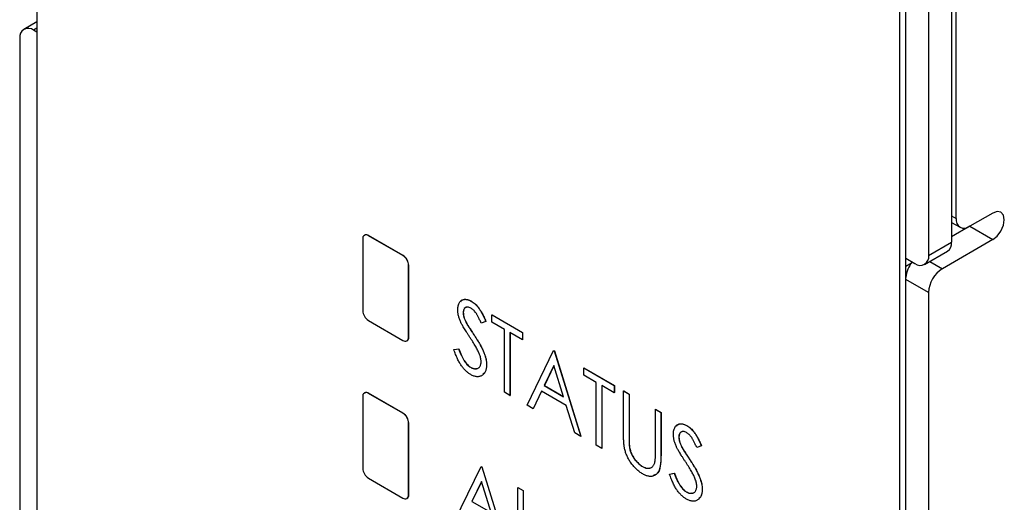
# Model space of a CAD drawing. Header units: millimetres. Extents: x 0 to 420, y 0 to 297.
# Tile 11 of 19: x 321.45 to 336.62, y 205.13 to 212.56. Entities that reach past the tile are written whole.
import ezdxf

# ---------------------------------------------------------------- set-up
doc = ezdxf.new("R2010")
doc.units = ezdxf.units.MM

msp = doc.modelspace()

# ---------------------------------------------------------------- linework, layer by layer
at = {"color": 7, "linetype": 'Continuous', "lineweight": 25}
for p, q in [((335.806, 232.16), (335.806, 209.132)), ((335.876, 209.5), (335.876, 232.202)), ((335.453, 231.956), (335.453, 208.927)), ((335.099, 182.596), (335.099, 230.935)), ((321.717, 229.064), (321.717, 190.219)), ((335.011, 182.545), (335.011, 221.392)), ((321.717, 212.529), (321.514, 212.411)), ((321.717, 212.366), (321.664, 212.396)), ((321.452, 212.274), (321.452, 189.245)), ((336.442, 209.581), (336.088, 209.377)), ((335.806, 209.438), (335.938, 209.362)), ((336.088, 209.377), (335.806, 209.215)), ((336.092, 209.38), (336.088, 209.377)), ((336.088, 209.377), (336.442, 209.173)), ((326.734, 209.182), (326.734, 208.08)), ((326.764, 209.241), (326.76, 209.239)), ((326.823, 209.233), (326.826, 209.235)), ((327.353, 208.927), (326.823, 209.233)), ((327.357, 208.929), (326.826, 209.235)), ((336.442, 209.173), (335.664, 208.724)), ((335.453, 208.927), (335.806, 209.132)), ((327.353, 208.927), (327.357, 208.929)), ((335.099, 208.887), (335.241, 208.805)), ((335.391, 208.79), (335.744, 208.994)), ((327.441, 208.774), (327.445, 208.776)), ((327.441, 207.671), (327.441, 208.774)), ((327.445, 207.673), (327.445, 208.776)), ((335.452, 208.357), (335.452, 204.764)), ((328.406, 208.224), (328.408, 208.225)), ((328.283, 208.048), (328.284, 208.049)), ((328.726, 208.012), (328.728, 208.013)), ((328.726, 207.901), (328.726, 208.012)), ((328.726, 208.012), (329.194, 207.742)), ((328.728, 208.013), (329.196, 207.743)), ((326.823, 207.926), (327.353, 207.62)), ((328.337, 207.877), (328.339, 207.878)), ((328.63, 207.912), (328.559, 207.887)), ((328.63, 207.912), (328.632, 207.913)), ((328.918, 207.79), (328.726, 207.901)), ((327.441, 207.671), (327.445, 207.673)), ((328.448, 207.706), (328.45, 207.707)), ((328.918, 206.821), (328.918, 207.79)), ((329.194, 207.631), (329.002, 207.742)), ((329.002, 207.742), (329.002, 206.772)), ((329.004, 207.741), (329.004, 206.773)), ((329.194, 207.742), (329.196, 207.743)), ((329.194, 207.742), (329.194, 207.631)), ((329.196, 207.743), (329.196, 207.632)), ((327.416, 207.614), (327.419, 207.616)), ((329.194, 207.631), (329.196, 207.632)), ((328.139, 207.479), (328.213, 207.491)), ((328.139, 207.479), (328.141, 207.48)), ((328.141, 207.48), (328.215, 207.492)), ((328.213, 207.491), (328.215, 207.492)), ((329.266, 206.62), (329.674, 207.465)), ((329.674, 207.465), (329.676, 207.466)), ((329.674, 207.465), (329.686, 207.458)), ((329.676, 207.466), (329.688, 207.459)), ((329.686, 207.458), (329.688, 207.459)), ((329.686, 207.458), (330.094, 206.142)), ((329.688, 207.459), (330.095, 206.143)), ((328.395, 207.206), (328.397, 207.207)), ((328.642, 207.245), (328.644, 207.246)), ((329.68, 207.231), (329.531, 206.924)), ((329.68, 207.23), (329.533, 206.925)), ((329.828, 206.752), (329.68, 207.231)), ((330.142, 207.195), (330.143, 207.196)), ((330.142, 207.195), (330.609, 206.925)), ((330.142, 207.084), (330.142, 207.195)), ((330.143, 207.196), (330.611, 206.926)), ((330.333, 206.973), (330.142, 207.084)), ((329.531, 206.924), (329.533, 206.925)), ((329.531, 206.924), (329.828, 206.752)), ((329.533, 206.925), (329.827, 206.755)), ((330.333, 206.004), (330.333, 206.973)), ((330.609, 206.814), (330.417, 206.925)), ((330.417, 206.925), (330.417, 205.955)), ((330.419, 206.924), (330.419, 205.956)), ((330.609, 206.925), (330.611, 206.926)), ((330.609, 206.925), (330.609, 206.814)), ((330.611, 206.926), (330.611, 206.815)), ((326.734, 206.753), (326.734, 205.65)), ((326.764, 206.812), (326.76, 206.81)), ((326.823, 206.804), (326.826, 206.806)), ((327.353, 206.498), (326.823, 206.804)), ((327.357, 206.5), (326.826, 206.806)), ((329.002, 206.772), (328.918, 206.821)), ((329.002, 206.772), (329.004, 206.773)), ((329.489, 206.837), (329.359, 206.566)), ((329.49, 206.837), (329.361, 206.567)), ((329.87, 206.617), (329.489, 206.837)), ((330.609, 206.814), (330.611, 206.815)), ((330.753, 206.842), (330.755, 206.843)), ((330.753, 206.842), (330.837, 206.793)), ((330.753, 206.189), (330.753, 206.842)), ((330.755, 206.843), (330.839, 206.794)), ((330.837, 206.793), (330.839, 206.794)), ((330.837, 206.793), (330.837, 206.146)), ((330.839, 206.794), (330.839, 206.147)), ((329.359, 206.566), (329.266, 206.62)), ((330.001, 206.196), (329.87, 206.617)), ((327.353, 206.498), (327.357, 206.5)), ((329.359, 206.566), (329.361, 206.567)), ((331.245, 206.558), (331.247, 206.559)), ((331.245, 205.911), (331.245, 206.558)), ((331.245, 206.558), (331.329, 206.509)), ((331.247, 206.559), (331.331, 206.51)), ((331.329, 206.509), (331.331, 206.51)), ((331.329, 206.509), (331.329, 205.857)), ((331.331, 206.51), (331.331, 205.858)), ((327.441, 206.344), (327.445, 206.346)), ((327.441, 205.242), (327.441, 206.344)), ((327.445, 205.244), (327.445, 206.346)), ((331.728, 206.307), (331.73, 206.308)), ((330.094, 206.142), (330.001, 206.196)), ((330.094, 206.142), (330.095, 206.143)), ((330.837, 206.146), (330.839, 206.147)), ((331.605, 206.13), (331.606, 206.131)), ((330.417, 205.955), (330.333, 206.004)), ((330.841, 206), (330.842, 206.001)), ((331.952, 205.994), (331.881, 205.969)), ((331.952, 205.994), (331.954, 205.995)), ((330.417, 205.955), (330.419, 205.956)), ((331.329, 205.857), (331.331, 205.858)), ((331.659, 205.959), (331.661, 205.96)), ((328.151, 204.835), (328.559, 205.679)), ((328.559, 205.679), (328.56, 205.68)), ((328.559, 205.679), (328.571, 205.673)), ((328.56, 205.68), (328.572, 205.674)), ((331.045, 205.676), (331.047, 205.677)), ((331.77, 205.788), (331.772, 205.789)), ((328.571, 205.673), (328.572, 205.674)), ((328.571, 205.673), (328.978, 204.357)), ((328.572, 205.674), (328.98, 204.358)), ((331.461, 205.561), (331.535, 205.573)), ((331.461, 205.561), (331.463, 205.562)), ((331.463, 205.562), (331.537, 205.574)), ((331.535, 205.573), (331.537, 205.574)), ((326.823, 205.497), (327.353, 205.191)), ((328.565, 205.446), (328.416, 205.138)), ((328.565, 205.444), (328.418, 205.14)), ((328.713, 204.967), (328.565, 205.446)), ((327.441, 205.242), (327.445, 205.244)), ((329.122, 205.354), (329.124, 205.355)), ((329.122, 205.354), (329.206, 205.306)), ((329.122, 204.274), (329.122, 205.354)), ((329.124, 205.355), (329.208, 205.307)), ((329.206, 205.306), (329.208, 205.307)), ((329.206, 205.306), (329.206, 204.336)), ((329.208, 205.307), (329.208, 204.337)), ((331.718, 205.288), (331.719, 205.289)), ((331.964, 205.327), (331.966, 205.328)), ((327.416, 205.185), (327.419, 205.187)), ((328.416, 205.138), (328.418, 205.14)), ((328.416, 205.138), (328.713, 204.967)), ((328.418, 205.14), (328.712, 204.97))]:
    msp.add_line(p, q, dxfattribs=at)
at = {"color": 8, "linetype": 'Continuous', "lineweight": 25}
for p, q in [((321.717, 212.427), (321.664, 212.396)), ((335.806, 209.54), (335.876, 209.5)), ((335.099, 208.764), (335.191, 208.817)), ((335.47, 208.836), (335.664, 208.724)), ((335.452, 208.357), (335.099, 208.56))]:
    msp.add_line(p, q, dxfattribs=at)
at = {"color": 7, "linetype": 'Continuous', "lineweight": 25, "flags": 128}
msp.add_lwpolyline([(336.442, 209.173), (336.509, 209.228), (336.567, 209.305), (336.605, 209.393), (336.618, 209.479), (336.605, 209.55), (336.567, 209.594), (336.509, 209.605), (336.442, 209.581)], dxfattribs=at)
at = {"color": 7, "linetype": 'Continuous', "lineweight": 25}
for centre, radius, start, end in [((321.582, 212.295), 0.131, 50.7967, 189.2142), ((336.005, 209.479), 0.131, 170.7861, 309.2036), ((326.788, 209.191), 0.0546, 50.7968, 189.214), ((326.79, 209.184), 0.0629, 54.3826, 114.307), ((335.665, 209.113), 0.142, 303.7083, 7.6039), ((327.25, 208.765), 0.192, 2.6054, 57.3945), ((327.253, 208.767), 0.192, 2.6054, 57.3945), ((335.324, 208.906), 0.131, 230.7968, 9.2142), ((335.569, 208.533), 0.473, 141.3139, 173.2171), ((335.912, 208.336), 0.461, 122.6054, 177.3941), ((326.926, 208.088), 0.192, 182.6056, 237.3944), ((327.388, 207.663), 0.0546, 230.7969, 9.2141), ((327.384, 207.666), 0.0609, 304.6107, 6.7016), ((326.788, 206.761), 0.0546, 50.7966, 189.214), ((326.79, 206.755), 0.0629, 54.3824, 114.3068), ((327.25, 206.336), 0.192, 2.6054, 57.3946), ((327.253, 206.338), 0.192, 2.6054, 57.3946), ((326.926, 205.659), 0.192, 182.6056, 237.3944), ((327.388, 205.233), 0.0546, 230.7969, 9.2141), ((327.384, 205.237), 0.0609, 304.6107, 6.7016)]:
    msp.add_arc(centre, radius, start, end, dxfattribs=at)
for points, knots in [([(328.244, 208.216), (328.253, 208.227), (328.274, 208.255), (328.335, 208.258), (328.384, 208.236), (328.408, 208.225)], [0, 0, 0, 0, 0.24652, 0.623372, 1, 1, 1, 1]), ([(328.199, 208.092), (328.199, 208.103), (328.2, 208.125), (328.205, 208.155), (328.213, 208.182), (328.225, 208.205), (328.24, 208.224), (328.257, 208.239), (328.278, 208.248), (328.3, 208.253), (328.325, 208.253), (328.351, 208.249), (328.378, 208.239), (328.397, 208.229), (328.406, 208.224)], [0, 0, 0, 0, 0.0882908, 0.1744188, 0.2584228, 0.3423174, 0.4252869, 0.5069347, 0.5879222, 0.670559, 0.7531449, 0.8348442, 0.9166861, 1, 1, 1, 1]), ([(328.401, 208.116), (328.393, 208.121), (328.377, 208.129), (328.354, 208.135), (328.333, 208.134), (328.315, 208.127), (328.301, 208.115), (328.29, 208.097), (328.284, 208.075), (328.283, 208.057), (328.283, 208.048)], [0, 0, 0, 0, 0.133507, 0.258557, 0.380724, 0.504971, 0.628085, 0.748901, 0.871477, 1, 1, 1, 1]), ([(328.331, 208.128), (328.324, 208.127), (328.305, 208.123), (328.288, 208.094), (328.286, 208.064), (328.284, 208.049)], [0, 0, 0, 0, 0.236603, 0.618131, 1, 1, 1, 1]), ([(328.559, 207.887), (328.555, 207.896), (328.548, 207.913), (328.536, 207.938), (328.525, 207.961), (328.515, 207.982), (328.505, 208.001), (328.495, 208.018), (328.486, 208.033), (328.474, 208.05), (328.459, 208.068), (328.441, 208.088), (328.421, 208.104), (328.408, 208.112), (328.401, 208.116)], [0, 0, 0, 0, 0.102557, 0.196911, 0.284395, 0.364416, 0.437215, 0.503536, 0.563602, 0.61645, 0.714669, 0.808954, 0.904132, 1, 1, 1, 1]), ([(328.406, 208.224), (328.416, 208.218), (328.436, 208.206), (328.465, 208.181), (328.493, 208.153), (328.515, 208.126), (328.533, 208.101), (328.546, 208.081), (328.56, 208.058), (328.574, 208.033), (328.588, 208.006), (328.602, 207.976), (328.616, 207.945), (328.626, 207.923), (328.63, 207.912)], [0, 0, 0, 0, 0.103822, 0.2059191, 0.309231, 0.4156525, 0.4722204, 0.5328577, 0.5978194, 0.6678575, 0.7431765, 0.8234483, 0.9089421, 1, 1, 1, 1]), ([(328.408, 208.225), (328.418, 208.219), (328.438, 208.207), (328.467, 208.182), (328.495, 208.154), (328.517, 208.127), (328.535, 208.102), (328.548, 208.082), (328.562, 208.059), (328.576, 208.034), (328.59, 208.007), (328.604, 207.977), (328.618, 207.946), (328.627, 207.924), (328.632, 207.913)], [0, 0, 0, 0, 0.103822, 0.2059191, 0.309231, 0.4156525, 0.4722204, 0.5328577, 0.5978194, 0.6678575, 0.7431765, 0.8234483, 0.9089421, 1, 1, 1, 1]), ([(328.245, 207.901), (328.241, 207.909), (328.234, 207.926), (328.224, 207.951), (328.216, 207.976), (328.21, 208), (328.205, 208.024), (328.201, 208.047), (328.199, 208.07), (328.199, 208.085), (328.199, 208.092)], [0, 0, 0, 0, 0.130877, 0.257719, 0.382316, 0.506626, 0.628302, 0.751527, 0.87547, 1, 1, 1, 1]), ([(328.283, 208.048), (328.283, 208.042), (328.283, 208.03), (328.285, 208.012), (328.289, 207.993), (328.294, 207.973), (328.301, 207.952), (328.311, 207.929), (328.323, 207.903), (328.332, 207.886), (328.337, 207.877)], [0, 0, 0, 0, 0.110385, 0.220503, 0.3311372, 0.4435848, 0.5631535, 0.6950621, 0.8397617, 1, 1, 1, 1]), ([(328.284, 208.049), (328.285, 208.043), (328.285, 208.032), (328.287, 208.013), (328.291, 207.994), (328.296, 207.974), (328.303, 207.953), (328.313, 207.93), (328.325, 207.904), (328.334, 207.887), (328.339, 207.878)], [0, 0, 0, 0, 0.110385, 0.220503, 0.3311372, 0.4435848, 0.5631535, 0.6950621, 0.8397617, 1, 1, 1, 1]), ([(328.38, 207.676), (328.371, 207.689), (328.355, 207.714), (328.332, 207.75), (328.311, 207.783), (328.293, 207.813), (328.277, 207.84), (328.264, 207.863), (328.253, 207.883), (328.247, 207.895), (328.245, 207.901)], [0, 0, 0, 0, 0.179535, 0.344506, 0.492131, 0.62464, 0.742099, 0.843179, 0.92954, 1, 1, 1, 1]), ([(328.337, 207.877), (328.339, 207.874), (328.343, 207.866), (328.351, 207.854), (328.361, 207.838), (328.374, 207.818), (328.389, 207.795), (328.407, 207.768), (328.426, 207.738), (328.441, 207.717), (328.448, 207.706)], [0, 0, 0, 0, 0.053039, 0.126288, 0.218872, 0.334457, 0.469409, 0.625738, 0.802267, 1, 1, 1, 1]), ([(328.339, 207.878), (328.341, 207.875), (328.345, 207.867), (328.353, 207.855), (328.363, 207.839), (328.376, 207.819), (328.391, 207.796), (328.408, 207.769), (328.428, 207.739), (328.442, 207.718), (328.45, 207.707)], [0, 0, 0, 0, 0.053039, 0.126288, 0.218872, 0.334457, 0.469409, 0.625738, 0.802267, 1, 1, 1, 1]), ([(328.529, 207.418), (328.525, 207.426), (328.518, 207.443), (328.504, 207.47), (328.489, 207.5), (328.471, 207.531), (328.451, 207.564), (328.43, 207.6), (328.406, 207.637), (328.389, 207.663), (328.38, 207.676)], [0, 0, 0, 0, 0.092213, 0.193119, 0.303009, 0.423363, 0.552489, 0.69176, 0.840671, 1, 1, 1, 1]), ([(328.448, 207.706), (328.457, 207.692), (328.474, 207.665), (328.499, 207.626), (328.521, 207.589), (328.542, 207.554), (328.56, 207.521), (328.576, 207.489), (328.589, 207.46), (328.604, 207.424), (328.619, 207.381), (328.633, 207.333), (328.641, 207.287), (328.642, 207.259), (328.642, 207.245)], [0, 0, 0, 0, 0.093761, 0.181614, 0.264342, 0.341677, 0.41338, 0.479975, 0.541968, 0.599292, 0.705911, 0.807015, 0.904485, 1, 1, 1, 1]), ([(328.45, 207.707), (328.459, 207.693), (328.476, 207.666), (328.501, 207.627), (328.523, 207.59), (328.543, 207.555), (328.562, 207.522), (328.577, 207.49), (328.591, 207.461), (328.606, 207.425), (328.621, 207.383), (328.635, 207.334), (328.643, 207.288), (328.644, 207.26), (328.644, 207.246)], [0, 0, 0, 0, 0.093761, 0.181614, 0.264342, 0.341677, 0.41338, 0.479975, 0.541968, 0.599292, 0.705911, 0.807015, 0.904485, 1, 1, 1, 1]), ([(328.398, 207.093), (328.392, 207.097), (328.379, 207.105), (328.36, 207.118), (328.342, 207.133), (328.324, 207.15), (328.306, 207.168), (328.289, 207.187), (328.272, 207.207), (328.256, 207.23), (328.24, 207.254), (328.225, 207.28), (328.209, 207.308), (328.195, 207.338), (328.18, 207.37), (328.166, 207.405), (328.152, 207.441), (328.143, 207.466), (328.139, 207.479)], [0, 0, 0, 0, 0.055089, 0.109447, 0.163323, 0.216767, 0.269874, 0.324148, 0.378969, 0.434708, 0.492467, 0.553707, 0.618022, 0.686132, 0.757893, 0.834258, 0.914668, 1, 1, 1, 1]), ([(328.213, 207.491), (328.219, 207.473), (328.232, 207.439), (328.253, 207.39), (328.274, 207.346), (328.297, 207.308), (328.32, 207.274), (328.345, 207.246), (328.37, 207.222), (328.387, 207.211), (328.395, 207.206)], [0, 0, 0, 0, 0.165307, 0.315251, 0.451801, 0.576089, 0.690151, 0.796612, 0.898685, 1, 1, 1, 1]), ([(328.215, 207.492), (328.221, 207.474), (328.234, 207.44), (328.254, 207.391), (328.276, 207.347), (328.299, 207.309), (328.322, 207.275), (328.346, 207.247), (328.372, 207.223), (328.389, 207.212), (328.397, 207.207)], [0, 0, 0, 0, 0.165307, 0.315251, 0.451801, 0.576089, 0.690151, 0.796612, 0.898685, 1, 1, 1, 1]), ([(328.559, 207.295), (328.558, 207.304), (328.557, 207.322), (328.552, 207.353), (328.542, 207.385), (328.533, 207.407), (328.529, 207.418)], [0, 0, 0, 0, 0.238336, 0.482311, 0.73314, 1, 1, 1, 1]), ([(328.395, 207.206), (328.403, 207.202), (328.417, 207.194), (328.439, 207.187), (328.459, 207.182), (328.479, 207.182), (328.497, 207.185), (328.513, 207.192), (328.527, 207.202), (328.538, 207.216), (328.547, 207.232), (328.554, 207.251), (328.558, 207.272), (328.558, 207.287), (328.559, 207.295)], [0, 0, 0, 0, 0.086779, 0.172012, 0.257, 0.344091, 0.430347, 0.513787, 0.595624, 0.677565, 0.75969, 0.839996, 0.919133, 1, 1, 1, 1]), ([(328.397, 207.207), (328.422, 207.194), (328.455, 207.178), (328.48, 207.187), (328.486, 207.189)], [0, 0, 0, 0, 0.736867, 1, 1, 1, 1]), ([(328.642, 207.245), (328.642, 207.235), (328.642, 207.216), (328.638, 207.19), (328.633, 207.166), (328.625, 207.144), (328.615, 207.124), (328.603, 207.107), (328.588, 207.092), (328.572, 207.08), (328.554, 207.07), (328.534, 207.064), (328.514, 207.06), (328.493, 207.06), (328.47, 207.063), (328.447, 207.07), (328.423, 207.08), (328.407, 207.089), (328.398, 207.093)], [0, 0, 0, 0, 0.064367, 0.127345, 0.188922, 0.250384, 0.312021, 0.374404, 0.437663, 0.502985, 0.567803, 0.63098, 0.692076, 0.752595, 0.813028, 0.874016, 0.936113, 1, 1, 1, 1]), ([(328.644, 207.246), (328.641, 207.204), (328.637, 207.139), (328.599, 207.111), (328.586, 207.1)], [0, 0, 0, 0, 0.6403827, 1, 1, 1, 1]), ([(331.521, 206.174), (331.521, 206.185), (331.522, 206.208), (331.527, 206.238), (331.535, 206.264), (331.547, 206.287), (331.562, 206.306), (331.579, 206.321), (331.6, 206.33), (331.622, 206.335), (331.647, 206.335), (331.673, 206.331), (331.7, 206.321), (331.719, 206.311), (331.728, 206.307)], [0, 0, 0, 0, 0.088291, 0.174419, 0.258423, 0.342317, 0.425287, 0.506935, 0.587922, 0.670559, 0.753145, 0.834844, 0.916686, 1, 1, 1, 1]), ([(331.566, 206.298), (331.575, 206.309), (331.596, 206.337), (331.657, 206.341), (331.706, 206.319), (331.73, 206.308)], [0, 0, 0, 0, 0.246521, 0.623372, 1, 1, 1, 1]), ([(331.728, 206.307), (331.738, 206.3), (331.758, 206.288), (331.787, 206.264), (331.815, 206.235), (331.837, 206.208), (331.855, 206.183), (331.868, 206.163), (331.882, 206.14), (331.896, 206.115), (331.91, 206.088), (331.924, 206.059), (331.938, 206.027), (331.948, 206.005), (331.952, 205.994)], [0, 0, 0, 0, 0.103822, 0.205919, 0.309231, 0.415653, 0.47222, 0.532858, 0.597819, 0.667857, 0.743177, 0.823448, 0.908942, 1, 1, 1, 1]), ([(331.73, 206.308), (331.74, 206.301), (331.76, 206.289), (331.789, 206.265), (331.817, 206.236), (331.839, 206.209), (331.857, 206.184), (331.87, 206.164), (331.884, 206.141), (331.898, 206.116), (331.912, 206.089), (331.926, 206.06), (331.94, 206.028), (331.949, 206.006), (331.954, 205.995)], [0, 0, 0, 0, 0.103822, 0.205919, 0.309231, 0.415653, 0.47222, 0.532858, 0.597819, 0.667857, 0.743177, 0.823448, 0.908942, 1, 1, 1, 1]), ([(330.769, 205.952), (330.768, 205.959), (330.765, 205.973), (330.762, 205.995), (330.759, 206.021), (330.757, 206.049), (330.755, 206.08), (330.754, 206.114), (330.753, 206.151), (330.753, 206.176), (330.753, 206.189)], [0, 0, 0, 0, 0.077936, 0.169149, 0.274074, 0.391816, 0.523462, 0.668216, 0.827041, 1, 1, 1, 1]), ([(330.837, 206.146), (330.837, 206.137), (330.837, 206.12), (330.837, 206.095), (330.838, 206.072), (330.838, 206.053), (330.838, 206.036), (330.839, 206.022), (330.84, 206.01), (330.84, 206.003), (330.841, 206)], [0, 0, 0, 0, 0.1911052, 0.362655, 0.5161706, 0.6501285, 0.7660345, 0.8625273, 0.9410063, 1, 1, 1, 1]), ([(330.839, 206.147), (330.839, 206.138), (330.839, 206.121), (330.839, 206.096), (330.839, 206.073), (330.84, 206.054), (330.84, 206.037), (330.841, 206.023), (330.842, 206.011), (330.842, 206.004), (330.842, 206.001)], [0, 0, 0, 0, 0.1911052, 0.362655, 0.5161706, 0.6501285, 0.7660345, 0.8625273, 0.9410063, 1, 1, 1, 1]), ([(331.567, 205.983), (331.563, 205.992), (331.556, 206.008), (331.546, 206.033), (331.538, 206.058), (331.532, 206.082), (331.527, 206.106), (331.523, 206.129), (331.521, 206.152), (331.521, 206.167), (331.521, 206.174)], [0, 0, 0, 0, 0.130877, 0.257719, 0.382316, 0.506626, 0.628302, 0.751527, 0.87547, 1, 1, 1, 1]), ([(331.723, 206.199), (331.715, 206.203), (331.699, 206.212), (331.676, 206.217), (331.655, 206.216), (331.637, 206.209), (331.623, 206.197), (331.612, 206.179), (331.606, 206.157), (331.605, 206.139), (331.605, 206.13)], [0, 0, 0, 0, 0.133507, 0.258557, 0.380724, 0.504971, 0.628085, 0.748901, 0.871477, 1, 1, 1, 1]), ([(331.605, 206.13), (331.605, 206.124), (331.605, 206.113), (331.608, 206.094), (331.611, 206.075), (331.616, 206.055), (331.623, 206.034), (331.633, 206.011), (331.645, 205.986), (331.654, 205.968), (331.659, 205.959)], [0, 0, 0, 0, 0.110385, 0.220503, 0.331137, 0.443585, 0.563154, 0.695062, 0.839762, 1, 1, 1, 1]), ([(331.653, 206.211), (331.646, 206.209), (331.627, 206.206), (331.61, 206.177), (331.608, 206.146), (331.606, 206.131)], [0, 0, 0, 0, 0.236603, 0.618131, 1, 1, 1, 1]), ([(331.606, 206.131), (331.607, 206.125), (331.607, 206.114), (331.609, 206.095), (331.613, 206.076), (331.618, 206.056), (331.625, 206.035), (331.635, 206.012), (331.647, 205.987), (331.656, 205.969), (331.661, 205.96)], [0, 0, 0, 0, 0.110385, 0.220503, 0.331137, 0.443585, 0.563154, 0.695062, 0.839762, 1, 1, 1, 1]), ([(331.881, 205.969), (331.878, 205.978), (331.87, 205.995), (331.858, 206.02), (331.847, 206.043), (331.837, 206.064), (331.827, 206.083), (331.817, 206.1), (331.808, 206.115), (331.796, 206.132), (331.781, 206.15), (331.763, 206.17), (331.743, 206.186), (331.73, 206.194), (331.723, 206.199)], [0, 0, 0, 0, 0.102557, 0.196911, 0.284395, 0.364416, 0.437215, 0.503536, 0.563602, 0.61645, 0.714669, 0.808954, 0.904132, 1, 1, 1, 1]), ([(330.841, 206), (330.842, 205.989), (330.844, 205.968), (330.851, 205.937), (330.86, 205.906), (330.871, 205.877), (330.885, 205.848), (330.902, 205.819), (330.922, 205.79), (330.945, 205.762), (330.97, 205.736), (330.995, 205.712), (331.02, 205.692), (331.037, 205.681), (331.045, 205.676)], [0, 0, 0, 0, 0.0889375, 0.1727267, 0.251185, 0.3263801, 0.4009876, 0.479456, 0.5624606, 0.6520321, 0.742988, 0.8310174, 0.9158505, 1, 1, 1, 1]), ([(330.842, 206.001), (330.844, 205.99), (330.846, 205.969), (330.853, 205.938), (330.862, 205.907), (330.872, 205.878), (330.887, 205.849), (330.904, 205.82), (330.924, 205.791), (330.947, 205.763), (330.971, 205.737), (330.996, 205.713), (331.022, 205.693), (331.039, 205.682), (331.047, 205.677)], [0, 0, 0, 0, 0.0889375, 0.1727267, 0.251185, 0.3263801, 0.4009876, 0.479456, 0.5624606, 0.6520321, 0.742988, 0.8310174, 0.9158505, 1, 1, 1, 1]), ([(331.702, 205.758), (331.693, 205.771), (331.677, 205.796), (331.654, 205.833), (331.633, 205.866), (331.615, 205.895), (331.599, 205.922), (331.586, 205.945), (331.575, 205.965), (331.569, 205.978), (331.567, 205.983)], [0, 0, 0, 0, 0.179535, 0.344506, 0.492131, 0.62464, 0.742099, 0.843179, 0.92954, 1, 1, 1, 1]), ([(331.05, 205.563), (331.041, 205.568), (331.024, 205.578), (330.999, 205.595), (330.975, 205.614), (330.952, 205.634), (330.93, 205.656), (330.909, 205.679), (330.889, 205.703), (330.869, 205.729), (330.852, 205.755), (330.835, 205.782), (330.82, 205.81), (330.807, 205.838), (330.795, 205.866), (330.785, 205.894), (330.776, 205.924), (330.771, 205.943), (330.769, 205.952)], [0, 0, 0, 0, 0.069994, 0.137225, 0.203144, 0.267439, 0.330757, 0.392722, 0.455101, 0.517382, 0.579131, 0.639383, 0.69929, 0.758596, 0.817649, 0.877496, 0.938128, 1, 1, 1, 1]), ([(331.329, 205.857), (331.329, 205.845), (331.329, 205.822), (331.327, 205.789), (331.326, 205.758), (331.324, 205.73), (331.32, 205.703), (331.316, 205.679), (331.312, 205.656), (331.306, 205.636), (331.3, 205.618), (331.292, 205.601), (331.283, 205.586), (331.272, 205.572), (331.26, 205.56), (331.246, 205.549), (331.231, 205.54), (331.215, 205.533), (331.198, 205.527), (331.179, 205.525), (331.16, 205.524), (331.14, 205.527), (331.119, 205.532), (331.096, 205.539), (331.073, 205.55), (331.058, 205.558), (331.05, 205.563)], [0, 0, 0, 0, 0.055741, 0.108782, 0.159483, 0.20722, 0.252436, 0.295103, 0.335609, 0.373517, 0.409957, 0.446416, 0.482967, 0.519684, 0.557168, 0.594999, 0.634172, 0.674127, 0.714136, 0.754079, 0.793688, 0.83312, 0.873373, 0.914549, 0.95654, 1, 1, 1, 1]), ([(331.331, 205.858), (331.329, 205.8), (331.327, 205.686), (331.287, 205.56), (331.227, 205.545), (331.208, 205.541)], [0, 0, 0, 0, 0.410744, 0.817309, 1, 1, 1, 1]), ([(331.236, 205.748), (331.237, 205.752), (331.238, 205.759), (331.24, 205.772), (331.241, 205.789), (331.243, 205.807), (331.244, 205.829), (331.244, 205.854), (331.245, 205.881), (331.245, 205.901), (331.245, 205.911)], [0, 0, 0, 0, 0.069596, 0.155423, 0.257515, 0.37358, 0.506166, 0.6554, 0.819993, 1, 1, 1, 1]), ([(331.659, 205.959), (331.661, 205.956), (331.665, 205.949), (331.673, 205.936), (331.683, 205.92), (331.696, 205.9), (331.711, 205.877), (331.729, 205.85), (331.748, 205.82), (331.763, 205.799), (331.77, 205.788)], [0, 0, 0, 0, 0.053039, 0.126288, 0.218872, 0.334457, 0.469409, 0.625738, 0.802267, 1, 1, 1, 1]), ([(331.661, 205.96), (331.663, 205.957), (331.667, 205.95), (331.675, 205.937), (331.685, 205.921), (331.698, 205.901), (331.713, 205.878), (331.73, 205.851), (331.75, 205.821), (331.764, 205.8), (331.772, 205.789)], [0, 0, 0, 0, 0.053039, 0.126288, 0.218872, 0.334457, 0.469409, 0.625738, 0.802267, 1, 1, 1, 1]), ([(331.045, 205.676), (331.052, 205.672), (331.067, 205.665), (331.088, 205.656), (331.109, 205.652), (331.129, 205.649), (331.148, 205.651), (331.166, 205.655), (331.182, 205.663), (331.197, 205.674), (331.209, 205.687), (331.22, 205.705), (331.229, 205.725), (331.234, 205.74), (331.236, 205.748)], [0, 0, 0, 0, 0.0814119, 0.1616856, 0.2428107, 0.3247753, 0.4075858, 0.4884534, 0.5697899, 0.6507181, 0.7333061, 0.819186, 0.9071325, 1, 1, 1, 1]), ([(331.047, 205.677), (331.072, 205.665), (331.112, 205.645), (331.143, 205.655), (331.154, 205.658)], [0, 0, 0, 0, 0.64519, 1, 1, 1, 1]), ([(331.851, 205.5), (331.847, 205.508), (331.84, 205.526), (331.826, 205.553), (331.811, 205.582), (331.793, 205.613), (331.773, 205.646), (331.752, 205.682), (331.728, 205.719), (331.711, 205.745), (331.702, 205.758)], [0, 0, 0, 0, 0.092213, 0.193119, 0.303009, 0.423363, 0.552489, 0.69176, 0.840671, 1, 1, 1, 1]), ([(331.77, 205.788), (331.779, 205.774), (331.796, 205.748), (331.821, 205.708), (331.843, 205.671), (331.864, 205.636), (331.882, 205.603), (331.898, 205.572), (331.911, 205.542), (331.926, 205.506), (331.941, 205.464), (331.955, 205.415), (331.963, 205.369), (331.964, 205.341), (331.964, 205.327)], [0, 0, 0, 0, 0.093761, 0.181614, 0.264342, 0.341677, 0.41338, 0.479975, 0.541968, 0.599292, 0.705911, 0.807015, 0.904485, 1, 1, 1, 1]), ([(331.772, 205.789), (331.781, 205.775), (331.798, 205.749), (331.823, 205.709), (331.845, 205.672), (331.865, 205.637), (331.884, 205.604), (331.899, 205.573), (331.913, 205.543), (331.928, 205.507), (331.943, 205.465), (331.957, 205.416), (331.965, 205.37), (331.966, 205.342), (331.966, 205.328)], [0, 0, 0, 0, 0.093761, 0.181614, 0.264342, 0.341677, 0.41338, 0.479975, 0.541968, 0.599292, 0.705911, 0.807015, 0.904485, 1, 1, 1, 1]), ([(331.721, 205.175), (331.714, 205.179), (331.701, 205.187), (331.682, 205.201), (331.664, 205.215), (331.646, 205.232), (331.628, 205.25), (331.611, 205.269), (331.594, 205.29), (331.578, 205.312), (331.562, 205.336), (331.547, 205.362), (331.531, 205.39), (331.517, 205.42), (331.502, 205.453), (331.488, 205.487), (331.474, 205.524), (331.465, 205.549), (331.461, 205.561)], [0, 0, 0, 0, 0.055089, 0.109447, 0.163323, 0.216767, 0.269874, 0.324148, 0.378969, 0.434708, 0.492467, 0.553707, 0.618022, 0.686132, 0.757893, 0.834258, 0.914668, 1, 1, 1, 1]), ([(331.535, 205.573), (331.541, 205.555), (331.554, 205.521), (331.575, 205.472), (331.596, 205.429), (331.619, 205.39), (331.642, 205.356), (331.667, 205.328), (331.692, 205.304), (331.709, 205.293), (331.718, 205.288)], [0, 0, 0, 0, 0.165307, 0.315251, 0.451801, 0.576089, 0.690151, 0.796612, 0.898685, 1, 1, 1, 1]), ([(331.537, 205.574), (331.543, 205.556), (331.556, 205.522), (331.576, 205.473), (331.598, 205.43), (331.621, 205.391), (331.644, 205.357), (331.668, 205.329), (331.694, 205.305), (331.711, 205.294), (331.719, 205.289)], [0, 0, 0, 0, 0.165307, 0.315251, 0.451801, 0.576089, 0.690151, 0.796612, 0.898685, 1, 1, 1, 1]), ([(331.718, 205.288), (331.725, 205.284), (331.739, 205.276), (331.761, 205.269), (331.781, 205.265), (331.801, 205.264), (331.819, 205.267), (331.835, 205.274), (331.849, 205.284), (331.86, 205.298), (331.869, 205.314), (331.876, 205.333), (331.88, 205.354), (331.88, 205.369), (331.881, 205.377)], [0, 0, 0, 0, 0.086779, 0.172012, 0.257, 0.344091, 0.430347, 0.513787, 0.595624, 0.677565, 0.75969, 0.839996, 0.919133, 1, 1, 1, 1]), ([(331.881, 205.377), (331.88, 205.386), (331.879, 205.405), (331.874, 205.435), (331.864, 205.467), (331.855, 205.489), (331.851, 205.5)], [0, 0, 0, 0, 0.238336, 0.482311, 0.73314, 1, 1, 1, 1]), ([(331.719, 205.289), (331.744, 205.277), (331.777, 205.26), (331.802, 205.269), (331.808, 205.271)], [0, 0, 0, 0, 0.736868, 1, 1, 1, 1]), ([(331.964, 205.327), (331.964, 205.317), (331.964, 205.298), (331.96, 205.272), (331.955, 205.248), (331.947, 205.226), (331.937, 205.207), (331.925, 205.19), (331.91, 205.175), (331.894, 205.162), (331.876, 205.152), (331.856, 205.146), (331.836, 205.142), (331.815, 205.142), (331.793, 205.146), (331.769, 205.152), (331.745, 205.162), (331.729, 205.171), (331.721, 205.175)], [0, 0, 0, 0, 0.064367, 0.127345, 0.188922, 0.250384, 0.312021, 0.374404, 0.437663, 0.502985, 0.567803, 0.63098, 0.692076, 0.752595, 0.813028, 0.874016, 0.936113, 1, 1, 1, 1]), ([(331.966, 205.328), (331.963, 205.286), (331.959, 205.221), (331.921, 205.193), (331.908, 205.183)], [0, 0, 0, 0, 0.640383, 1, 1, 1, 1])]:
    msp.add_open_spline(points, degree=3, knots=knots, dxfattribs=at)

doc.saveas('drawing.dxf')
